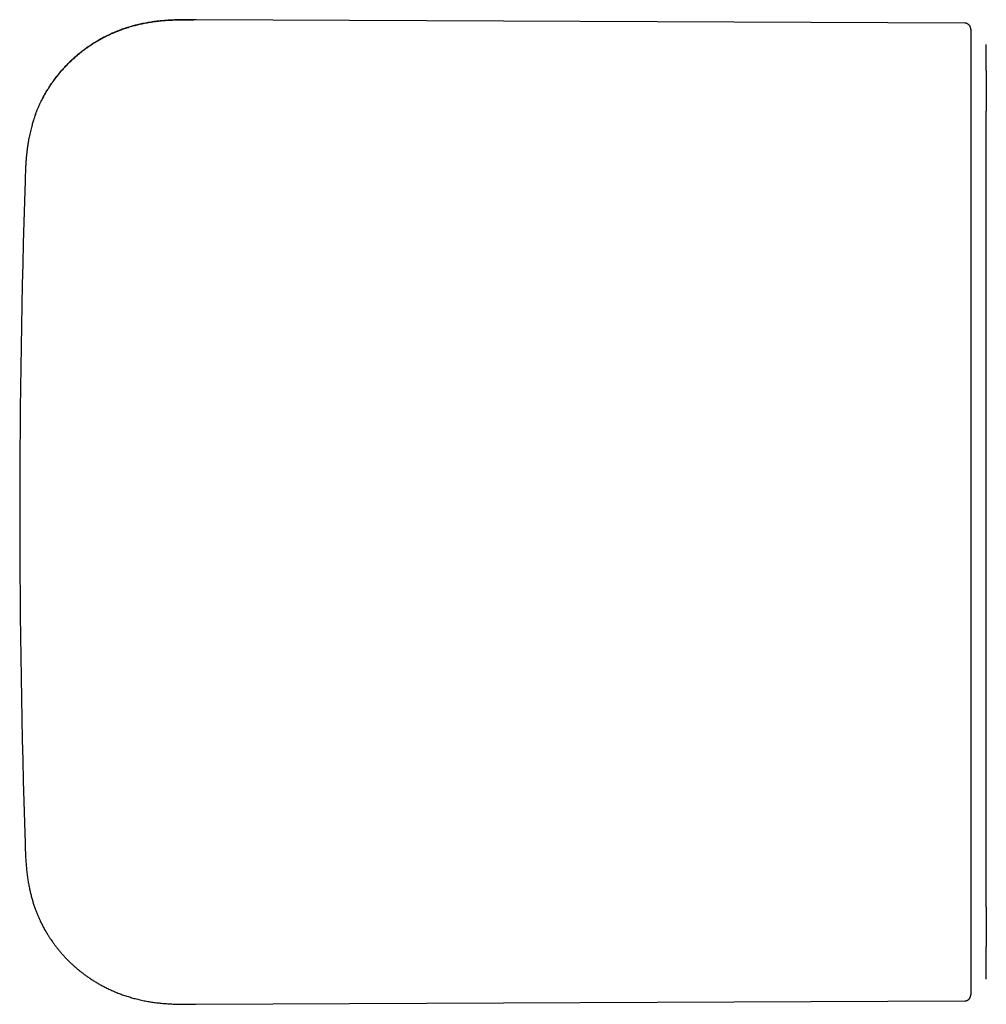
# Model space of a CAD drawing. Header units: millimetres. Extents: x 8 to 692, y 9 to 336.
# Tile 4 of 19: x 128 to 175, y 287 to 336. Entities that reach past the tile are written whole.
import ezdxf

# ---------------------------------------------------------------- set-up
doc = ezdxf.new("R2010")
doc.units = ezdxf.units.MM

msp = doc.modelspace()

# ---------------------------------------------------------------- linework, layer by layer
at = {"color": 7, "linetype": 'Continuous', "lineweight": 30}
for p, q in [((174.42, 335.516), (136.672, 335.681)), ((136.678, 335.677), (136.672, 335.681)), ((128.283, 327.765), (128.283, 327.762)), ((136.672, 287.349), (174.42, 287.513))]:
    msp.add_line(p, q, dxfattribs=at)
msp.add_arc((628.019, 311.515), 500, 178.13756, 181.86244, dxfattribs=at)
for points, knots in [([(128.803, 331.048), (128.822, 331.099), (128.871, 331.231), (128.96, 331.44), (129.071, 331.677), (129.191, 331.911), (129.321, 332.141), (129.46, 332.366), (129.609, 332.587), (129.766, 332.804), (129.932, 333.014), (130.102, 333.213), (130.274, 333.401), (130.448, 333.577), (130.627, 333.748), (130.813, 333.912), (131.004, 334.07), (131.206, 334.225), (131.42, 334.377), (131.645, 334.525), (131.874, 334.664), (132.108, 334.794), (132.346, 334.914), (132.587, 335.026), (132.824, 335.125), (133.057, 335.212), (133.284, 335.289), (133.513, 335.359), (133.743, 335.42), (133.974, 335.474), (134.22, 335.524), (134.482, 335.569), (134.76, 335.606), (135.038, 335.635), (135.315, 335.656), (135.62, 335.671), (135.952, 335.68), (136.272, 335.682), (136.471, 335.681), (136.551, 335.681)], [0, 0, 0, 0, 0.016776, 0.043604, 0.070572, 0.097679, 0.12492, 0.152289, 0.179776, 0.20737, 0.235058, 0.262823, 0.28833, 0.313875, 0.339444, 0.365021, 0.390593, 0.416145, 0.44398, 0.471757, 0.499459, 0.527071, 0.554582, 0.581981, 0.609257, 0.634149, 0.658931, 0.683601, 0.708158, 0.732605, 0.756943, 0.786011, 0.814937, 0.843732, 0.872405, 0.900972, 0.938241, 0.97539, 1, 1, 1, 1]), ([(136.581, 335.681), (136.563, 335.681), (136.53, 335.681), (136.477, 335.681), (136.424, 335.68), (136.372, 335.68), (136.319, 335.679), (136.266, 335.679), (136.212, 335.679), (136.154, 335.678), (136.095, 335.678), (136.034, 335.677), (135.971, 335.676), (135.906, 335.675), (135.839, 335.674), (135.75, 335.672), (135.638, 335.668), (135.502, 335.663), (135.358, 335.655), (135.206, 335.645), (135.045, 335.632), (134.879, 335.616), (134.709, 335.597), (134.501, 335.569), (134.258, 335.529), (133.983, 335.475), (133.712, 335.411), (133.445, 335.337), (133.186, 335.255), (132.933, 335.165), (132.686, 335.066), (132.444, 334.959), (132.219, 334.849), (132.01, 334.738), (131.816, 334.627), (131.627, 334.511), (131.441, 334.389), (131.257, 334.26), (131.078, 334.125), (130.904, 333.986), (130.735, 333.842), (130.569, 333.691), (130.405, 333.532), (130.255, 333.378), (130.12, 333.229), (130, 333.091), (129.886, 332.953), (129.78, 332.817), (129.681, 332.683), (129.588, 332.552), (129.513, 332.44), (129.453, 332.349), (129.407, 332.276), (129.364, 332.205), (129.322, 332.135), (129.283, 332.068), (129.246, 332.004), (129.211, 331.942), (129.179, 331.882), (129.149, 331.826), (129.12, 331.772), (129.094, 331.721), (129.079, 331.69), (129.071, 331.674)], [0, 0, 0, 0, 0.010876, 0.020697, 0.029514, 0.037395, 0.044437, 0.050776, 0.056598, 0.062798, 0.069099, 0.075613, 0.082342, 0.089285, 0.096444, 0.103819, 0.117846, 0.132372, 0.147392, 0.164037, 0.181259, 0.199064, 0.217459, 0.236157, 0.266412, 0.296411, 0.326154, 0.35564, 0.384864, 0.413347, 0.441745, 0.47006, 0.498282, 0.522146, 0.545925, 0.56961, 0.593283, 0.617311, 0.641727, 0.665092, 0.688783, 0.712789, 0.737098, 0.761697, 0.781823, 0.801503, 0.82056, 0.838991, 0.856796, 0.873976, 0.890532, 0.899901, 0.90906, 0.918004, 0.926663, 0.935116, 0.943504, 0.951972, 0.96066, 0.9697, 0.979207, 0.989279, 1, 1, 1, 1]), ([(136.678, 335.677), (136.657, 335.678), (136.615, 335.68), (136.572, 335.681), (136.551, 335.681)], [0, 0, 0, 0, 0.4999894, 1, 1, 1, 1]), ([(174.719, 335.201), (174.719, 335.205), (174.719, 335.212), (174.719, 335.222), (174.718, 335.232), (174.717, 335.242), (174.717, 335.25), (174.716, 335.258), (174.714, 335.265), (174.713, 335.271), (174.712, 335.277), (174.711, 335.282), (174.71, 335.285), (174.709, 335.288), (174.709, 335.289), (174.709, 335.291), (174.708, 335.294), (174.707, 335.298), (174.702, 335.313), (174.692, 335.339), (174.676, 335.369), (174.659, 335.394), (174.642, 335.415), (174.619, 335.437), (174.591, 335.46), (174.556, 335.481), (174.515, 335.499), (174.469, 335.511), (174.437, 335.512), (174.42, 335.513)], [0, 0, 0, 0, 0.096441, 0.190376, 0.275252, 0.351053, 0.417768, 0.475388, 0.52391, 0.563338, 0.593691, 0.615024, 0.622362, 0.627558, 0.629412, 0.630843, 0.633992, 0.637119, 0.642059, 0.678882, 0.717155, 0.738292, 0.763923, 0.79407, 0.828569, 0.867076, 0.909033, 0.953662, 1, 1, 1, 1]), ([(174.719, 335.204), (174.719, 335.205), (174.719, 335.212), (174.719, 335.213), (174.719, 335.209), (174.719, 335.195), (174.719, 335.172), (174.719, 335.14), (174.719, 335.1), (174.719, 335.051), (174.719, 334.993), (174.719, 334.927), (174.719, 334.852), (174.719, 334.768), (174.719, 334.674), (174.719, 334.571), (174.719, 334.459), (174.719, 334.338), (174.719, 334.21), (174.719, 334.073), (174.719, 333.928), (174.719, 333.773), (174.719, 333.608), (174.719, 333.434), (174.719, 333.25), (174.719, 333.058), (174.719, 332.858), (174.719, 332.649), (174.719, 332.43), (174.719, 332.201), (174.719, 331.96), (174.719, 331.711), (174.719, 331.454), (174.719, 331.189), (174.719, 330.916), (174.719, 330.625), (174.719, 330.317), (174.719, 329.989), (174.719, 329.653), (174.719, 329.308), (174.719, 328.974), (174.719, 328.653), (174.719, 328.346), (174.719, 328.033), (174.719, 327.714), (174.719, 327.39), (174.719, 327.042), (174.719, 326.667), (174.719, 326.264), (174.719, 325.855), (174.719, 325.46), (174.719, 325.08), (174.719, 324.717), (174.719, 324.349), (174.719, 323.977), (174.719, 323.6), (174.719, 323.195), (174.719, 322.763), (174.719, 322.302), (174.719, 321.836), (174.719, 321.381), (174.719, 320.939), (174.719, 320.51), (174.719, 320.077), (174.719, 319.642), (174.719, 319.203), (174.719, 318.761), (174.719, 318.317), (174.719, 317.865), (174.719, 317.405), (174.719, 316.938), (174.719, 316.469), (174.719, 315.998), (174.719, 315.525), (174.719, 315.05), (174.719, 314.587), (174.719, 314.135), (174.719, 313.696), (174.719, 313.255), (174.719, 312.814), (174.719, 312.372), (174.719, 311.93), (174.719, 311.487), (174.719, 311.045), (174.719, 310.602), (174.719, 310.16), (174.719, 309.719), (174.719, 309.287), (174.719, 308.865), (174.719, 308.452), (174.719, 308.04), (174.719, 307.63), (174.719, 307.213), (174.719, 306.789), (174.719, 306.359), (174.719, 305.931), (174.719, 305.504), (174.719, 305.08), (174.719, 304.632), (174.719, 304.162), (174.719, 303.671), (174.719, 303.183), (174.719, 302.716), (174.719, 302.27), (174.719, 301.845), (174.719, 301.423), (174.719, 301.005), (174.719, 300.591), (174.719, 300.18), (174.719, 299.774), (174.719, 299.377), (174.719, 298.988), (174.719, 298.607), (174.719, 298.232), (174.719, 297.86), (174.719, 297.496), (174.719, 297.139), (174.719, 296.789), (174.719, 296.443), (174.719, 296.101), (174.719, 295.761), (174.719, 295.425), (174.719, 295.095), (174.719, 294.77), (174.719, 294.452), (174.719, 294.14), (174.719, 293.834), (174.719, 293.534), (174.719, 293.241), (174.719, 292.955), (174.719, 292.676), (174.719, 292.404), (174.719, 292.14), (174.719, 291.874), (174.719, 291.609), (174.719, 291.344), (174.719, 291.088), (174.719, 290.841), (174.719, 290.611), (174.719, 290.396), (174.719, 290.197), (174.719, 290.005), (174.719, 289.82), (174.719, 289.645), (174.719, 289.478), (174.719, 289.32), (174.719, 289.17), (174.719, 289.018), (174.719, 288.867), (174.719, 288.718), (174.719, 288.58), (174.719, 288.454), (174.719, 288.338), (174.719, 288.239), (174.719, 288.154), (174.719, 288.082), (174.719, 288.019), (174.719, 287.963), (174.719, 287.917), (174.719, 287.879), (174.719, 287.849), (174.719, 287.831), (174.719, 287.827), (174.719, 287.826)], [0, 0, 0, 0, 0.002247, 0.008536, 0.014822, 0.021103, 0.027381, 0.033657, 0.039929, 0.046088, 0.052245, 0.058401, 0.064557, 0.070824, 0.077092, 0.08336, 0.08963, 0.095903, 0.102066, 0.108233, 0.1144, 0.120566, 0.126858, 0.133148, 0.139438, 0.145728, 0.152018, 0.158308, 0.164598, 0.171081, 0.177565, 0.184049, 0.190532, 0.197016, 0.2035, 0.209983, 0.217114, 0.224245, 0.231374, 0.238503, 0.245631, 0.251569, 0.257507, 0.263444, 0.269379, 0.275313, 0.281247, 0.288238, 0.295227, 0.302214, 0.309201, 0.315127, 0.321053, 0.326978, 0.332902, 0.338827, 0.344755, 0.351748, 0.358747, 0.36575, 0.372756, 0.379014, 0.385273, 0.391533, 0.397793, 0.404053, 0.41031, 0.416565, 0.422818, 0.429296, 0.435769, 0.442237, 0.448698, 0.455155, 0.461619, 0.468089, 0.474026, 0.479967, 0.485911, 0.491858, 0.497808, 0.503758, 0.509709, 0.51566, 0.52161, 0.527557, 0.533502, 0.539444, 0.545042, 0.550636, 0.556226, 0.561809, 0.567387, 0.573301, 0.579217, 0.585133, 0.591051, 0.596971, 0.602893, 0.609874, 0.616858, 0.623844, 0.630834, 0.637077, 0.643322, 0.649569, 0.655819, 0.66207, 0.668324, 0.67458, 0.680837, 0.686894, 0.692952, 0.699012, 0.705074, 0.711137, 0.717094, 0.723052, 0.729012, 0.734974, 0.741059, 0.747146, 0.753235, 0.759326, 0.765419, 0.771516, 0.777615, 0.783717, 0.789823, 0.795932, 0.80204, 0.808142, 0.814237, 0.820327, 0.827019, 0.833706, 0.840387, 0.847064, 0.853736, 0.859785, 0.865832, 0.871876, 0.877918, 0.883958, 0.889888, 0.895817, 0.901745, 0.907672, 0.914728, 0.921783, 0.928838, 0.935893, 0.942949, 0.950006, 0.956056, 0.962107, 0.968161, 0.974216, 0.980274, 0.986334, 0.992398, 0.999071, 1, 1, 1, 1]), ([(175.481, 333.192), (175.481, 333.204), (175.481, 333.274), (175.481, 333.392), (175.481, 333.546), (175.481, 333.687), (175.481, 333.818), (175.481, 333.938), (175.481, 334.047), (175.481, 334.146), (175.481, 334.233), (175.481, 334.31), (175.481, 334.375), (175.481, 334.428), (175.481, 334.459), (175.481, 334.47), (175.481, 334.471)], [0, 0, 0, 0, 0.0166, 0.097551, 0.178491, 0.259422, 0.340345, 0.421265, 0.502185, 0.584329, 0.666363, 0.748327, 0.830262, 0.912207, 0.994204, 1, 1, 1, 1]), ([(175.481, 333.195), (175.481, 333.184), (175.481, 333.128), (175.481, 333.023), (175.481, 332.9), (175.481, 332.797), (175.481, 332.714), (175.481, 332.631), (175.481, 332.551), (175.481, 332.473), (175.481, 332.397), (175.481, 332.316), (175.481, 332.227), (175.481, 332.129), (175.481, 332.023), (175.481, 331.909), (175.481, 331.788), (175.481, 331.659), (175.481, 331.525), (175.481, 331.385), (175.481, 331.274), (175.481, 331.208), (175.481, 331.191)], [0, 0, 0, 0, 0.021854, 0.108185, 0.193171, 0.239362, 0.285181, 0.330632, 0.375918, 0.413078, 0.452145, 0.493122, 0.53601, 0.584473, 0.635173, 0.688113, 0.743302, 0.800749, 0.860463, 0.918853, 0.979282, 1, 1, 1, 1]), ([(175.481, 292.118), (175.481, 292.118), (175.481, 292.204), (175.481, 292.382), (175.481, 292.654), (175.481, 292.934), (175.481, 293.223), (175.481, 293.519), (175.481, 293.824), (175.481, 294.136), (175.481, 294.456), (175.481, 294.789), (175.481, 295.135), (175.481, 295.494), (175.481, 295.861), (175.481, 296.236), (175.481, 296.619), (175.481, 296.997), (175.481, 297.37), (175.481, 297.736), (175.481, 298.108), (175.481, 298.485), (175.481, 298.867), (175.481, 299.247), (175.481, 299.624), (175.481, 299.998), (175.481, 300.376), (175.481, 300.757), (175.481, 301.158), (175.481, 301.577), (175.481, 302.016), (175.481, 302.459), (175.481, 302.906), (175.481, 303.356), (175.481, 303.81), (175.481, 304.267), (175.481, 304.728), (175.481, 305.191), (175.481, 305.658), (175.481, 306.126), (175.481, 306.597), (175.481, 307.071), (175.481, 307.546), (175.481, 308.023), (175.481, 308.509), (175.481, 309.004), (175.481, 309.508), (175.481, 310.013), (175.481, 310.519), (175.481, 311.025), (175.481, 311.517), (175.481, 311.992), (175.481, 312.452), (175.481, 312.911), (175.481, 313.369), (175.481, 313.827), (175.481, 314.275), (175.481, 314.713), (175.481, 315.141), (175.481, 315.568), (175.481, 315.994), (175.481, 316.435), (175.481, 316.889), (175.481, 317.358), (175.481, 317.825), (175.481, 318.288), (175.481, 318.749), (175.481, 319.206), (175.481, 319.661), (175.481, 320.111), (175.481, 320.558), (175.481, 321.001), (175.481, 321.44), (175.481, 321.874), (175.481, 322.304), (175.481, 322.729), (175.481, 323.15), (175.481, 323.571), (175.481, 323.994), (175.481, 324.417), (175.481, 324.834), (175.481, 325.244), (175.481, 325.648), (175.481, 326.032), (175.481, 326.397), (175.481, 326.745), (175.481, 327.086), (175.481, 327.42), (175.481, 327.749), (175.481, 328.064), (175.481, 328.367), (175.481, 328.658), (175.481, 328.944), (175.481, 329.223), (175.481, 329.506), (175.481, 329.793), (175.481, 330.082), (175.481, 330.363), (175.481, 330.635), (175.481, 330.899), (175.481, 331.084), (175.481, 331.177), (175.481, 331.189)], [0, 0, 0, 0, 0.000046, 0.010398, 0.02075, 0.031101, 0.041453, 0.051805, 0.062158, 0.072511, 0.082865, 0.093219, 0.104069, 0.11492, 0.125773, 0.13663, 0.14749, 0.158354, 0.16821, 0.178063, 0.187914, 0.197764, 0.207612, 0.217459, 0.226743, 0.236026, 0.245309, 0.254592, 0.263874, 0.274234, 0.284593, 0.294952, 0.305311, 0.315669, 0.326028, 0.336385, 0.346743, 0.3571, 0.367457, 0.377813, 0.388169, 0.398524, 0.408879, 0.419234, 0.429588, 0.440436, 0.451285, 0.462134, 0.472985, 0.483838, 0.494693, 0.50454, 0.514386, 0.52423, 0.534074, 0.543917, 0.553759, 0.563039, 0.572319, 0.5816, 0.59088, 0.600161, 0.61052, 0.620878, 0.631237, 0.641597, 0.651956, 0.662315, 0.672674, 0.683033, 0.693391, 0.703749, 0.714106, 0.724462, 0.734818, 0.745173, 0.755526, 0.765879, 0.776724, 0.787569, 0.798413, 0.809257, 0.820102, 0.830948, 0.840786, 0.850625, 0.860463, 0.870301, 0.88014, 0.889981, 0.899259, 0.908539, 0.917819, 0.927101, 0.936383, 0.946744, 0.957105, 0.967468, 0.977831, 0.988194, 0.998557, 1, 1, 1, 1]), ([(128.802, 331.048), (128.801, 331.046), (128.799, 331.042), (128.794, 331.027), (128.786, 331.007), (128.776, 330.978), (128.761, 330.937), (128.742, 330.882), (128.72, 330.817), (128.695, 330.74), (128.667, 330.653), (128.638, 330.555), (128.607, 330.446), (128.575, 330.326), (128.543, 330.196), (128.511, 330.058), (128.481, 329.911), (128.451, 329.754), (128.423, 329.587), (128.397, 329.409), (128.373, 329.222), (128.353, 329.03), (128.335, 328.834), (128.321, 328.636), (128.309, 328.429), (128.299, 328.214), (128.29, 327.991), (128.285, 327.84), (128.283, 327.762)], [0, 0, 0, 0, 0.006806, 0.014299, 0.022844, 0.032691, 0.048113, 0.066367, 0.08759, 0.11186, 0.139224, 0.169707, 0.203321, 0.240071, 0.279954, 0.321182, 0.365282, 0.412245, 0.46206, 0.51472, 0.570215, 0.62854, 0.684487, 0.742808, 0.803508, 0.866593, 0.932081, 1, 1, 1, 1]), ([(128.283, 295.265), (128.286, 295.165), (128.293, 294.969), (128.304, 294.68), (128.32, 294.4), (128.34, 294.129), (128.366, 293.867), (128.396, 293.619), (128.431, 293.385), (128.47, 293.164), (128.514, 292.952), (128.561, 292.749), (128.613, 292.552), (128.67, 292.36), (128.73, 292.174), (128.793, 291.998), (128.856, 291.833), (128.92, 291.677), (128.984, 291.535), (129.045, 291.404), (129.104, 291.285), (129.161, 291.174), (129.216, 291.072), (129.269, 290.978), (129.319, 290.892), (129.366, 290.813), (129.409, 290.743), (129.449, 290.681), (129.486, 290.623), (129.522, 290.568), (129.571, 290.495), (129.634, 290.405), (129.713, 290.296), (129.799, 290.182), (129.894, 290.062), (129.997, 289.936), (130.108, 289.809), (130.226, 289.679), (130.347, 289.552), (130.471, 289.429), (130.596, 289.311), (130.728, 289.192), (130.856, 289.081), (130.98, 288.98), (131.099, 288.887), (131.224, 288.793), (131.357, 288.697), (131.5, 288.6), (131.651, 288.502), (131.811, 288.404), (131.98, 288.307), (132.157, 288.212), (132.343, 288.118), (132.538, 288.027), (132.74, 287.94), (132.951, 287.857), (133.17, 287.779), (133.397, 287.706), (133.632, 287.639), (133.875, 287.578), (134.125, 287.524), (134.373, 287.479), (134.619, 287.442), (134.861, 287.412), (135.108, 287.389), (135.36, 287.371), (135.615, 287.359), (135.874, 287.351), (136.136, 287.348), (136.402, 287.347), (136.581, 287.348), (136.672, 287.349)], [0, 0, 0, 0, 0.022698, 0.044707, 0.06604, 0.086704, 0.106703, 0.12604, 0.143666, 0.160704, 0.177153, 0.193011, 0.208275, 0.22381, 0.238667, 0.252841, 0.266324, 0.279111, 0.291195, 0.301937, 0.312043, 0.321508, 0.330325, 0.338492, 0.346134, 0.353093, 0.359365, 0.364949, 0.369945, 0.374969, 0.38012, 0.389894, 0.400096, 0.410727, 0.422595, 0.434957, 0.447813, 0.461162, 0.475003, 0.487745, 0.500872, 0.514381, 0.528269, 0.539443, 0.550854, 0.562709, 0.575097, 0.588282, 0.602011, 0.616278, 0.631076, 0.646394, 0.662226, 0.678562, 0.695294, 0.712505, 0.730184, 0.748323, 0.766912, 0.785943, 0.80541, 0.825307, 0.843498, 0.862029, 0.880901, 0.900114, 0.919673, 0.939224, 0.959119, 0.979373, 1, 1, 1, 1]), ([(175.481, 292.115), (175.481, 292.094), (175.481, 292.026), (175.481, 291.914), (175.481, 291.781), (175.481, 291.654), (175.481, 291.533), (175.481, 291.419), (175.481, 291.309), (175.481, 291.164), (175.481, 290.989), (175.481, 290.787), (175.481, 290.595), (175.481, 290.445), (175.481, 290.362), (175.481, 290.336)], [0, 0, 0, 0, 0.029564, 0.098926, 0.166147, 0.231213, 0.294106, 0.354808, 0.414287, 0.473581, 0.593719, 0.712981, 0.831296, 0.948594, 1, 1, 1, 1]), ([(175.481, 290.336), (175.481, 290.304), (175.481, 290.25), (175.481, 290.199), (175.481, 290.179)], [0, 0, 0, 0, 0.602547, 1, 1, 1, 1]), ([(175.481, 288.581), (175.481, 288.585), (175.481, 288.601), (175.481, 288.638), (175.481, 288.691), (175.481, 288.753), (175.481, 288.823), (175.481, 288.902), (175.481, 288.99), (175.481, 289.088), (175.481, 289.196), (175.481, 289.313), (175.481, 289.439), (175.481, 289.574), (175.481, 289.715), (175.481, 289.862), (175.481, 290.014), (175.481, 290.12), (175.481, 290.179), (175.481, 290.181)], [0, 0, 0, 0, 0.0235845, 0.0883424, 0.1530947, 0.2178161, 0.2824813, 0.3470653, 0.4115428, 0.4779284, 0.5442876, 0.6106242, 0.6769417, 0.7432429, 0.8095306, 0.87202, 0.9345011, 0.9969751, 1, 1, 1, 1]), ([(174.42, 287.513), (174.435, 287.514), (174.464, 287.515), (174.505, 287.525), (174.542, 287.539), (174.576, 287.556), (174.605, 287.577), (174.631, 287.6), (174.655, 287.627), (174.674, 287.654), (174.686, 287.676), (174.69, 287.685), (174.692, 287.688), (174.692, 287.69), (174.693, 287.692), (174.695, 287.695), (174.696, 287.699), (174.699, 287.705), (174.701, 287.712), (174.704, 287.721), (174.707, 287.73), (174.71, 287.74), (174.712, 287.751), (174.714, 287.763), (174.716, 287.776), (174.718, 287.789), (174.718, 287.804), (174.719, 287.816), (174.719, 287.824), (174.719, 287.826)], [0, 0, 0, 0, 0.040631, 0.079056, 0.114495, 0.146333, 0.182439, 0.211482, 0.239181, 0.280454, 0.300863, 0.305932, 0.308461, 0.309759, 0.311164, 0.314495, 0.321265, 0.330512, 0.353484, 0.385082, 0.425418, 0.47454, 0.532463, 0.599193, 0.674726, 0.759054, 0.852167, 0.954052, 1, 1, 1, 1])]:
    msp.add_open_spline(points, degree=3, knots=knots, dxfattribs=at)

doc.saveas('drawing.dxf')
